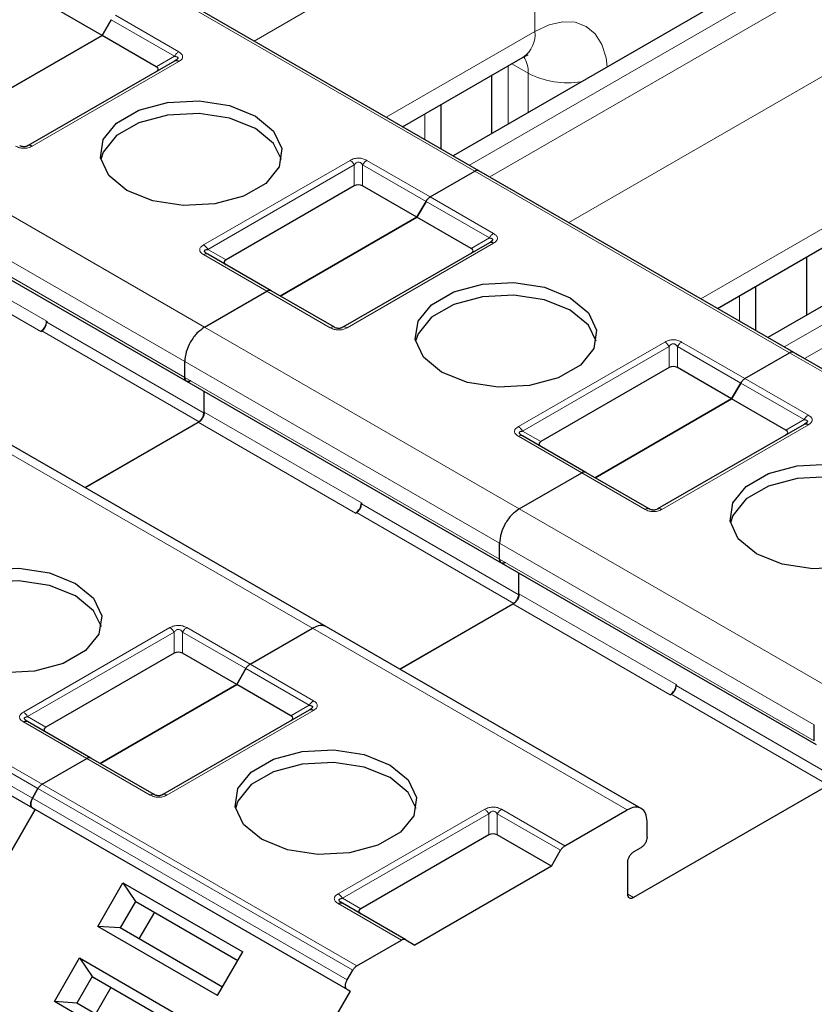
# Model space of a CAD drawing. Header units: millimetres. Extents: x 5 to 418, y 2 to 292.
# Tile 28 of 46: x 264.48 to 270.16, y 119.79 to 126.83. Entities that reach past the tile are written whole.
import ezdxf

# ---------------------------------------------------------------- set-up
doc = ezdxf.new("R2010")
doc.units = ezdxf.units.MM

msp = doc.modelspace()

# ---------------------------------------------------------------- linework, layer by layer
at = {"color": 7, "linetype": 'Continuous', "lineweight": 18}
for p, q in [((266.1585, 126.676), (268.164, 127.8338)), ((268.164, 126.7445), (268.164, 127.8338)), ((267.6972, 125.7878), (269.9855, 127.1089)), ((267.7349, 125.7457), (265.4863, 127.0438)), ((267.8414, 125.7045), (270.1298, 127.0256)), ((265.1679, 126.86), (265.6204, 126.5988)), ((265.1379, 126.8283), (265.5904, 126.5671)), ((267.102, 126.1314), (268.164, 126.7445)), ((265.6204, 126.5295), (264.5739, 125.9254)), ((265.4597, 126.4916), (265.5904, 126.5671)), ((267.9983, 126.5135), (268.1166, 126.4452)), ((268.4071, 125.378), (270.4126, 126.5357)), ((267.9724, 126.4986), (267.9724, 126.0819)), ((268.1166, 126.4452), (268.1166, 126.1652)), ((267.377, 126.1549), (267.377, 125.9726)), ((263.5558, 125.9294), (265.8044, 124.6313)), ((265.7974, 125.219), (266.8439, 125.8232)), ((266.9639, 125.8232), (267.4165, 125.5619)), ((272.2341, 125.8108), (269.9458, 124.4897)), ((265.8274, 125.1874), (266.8739, 125.7915)), ((266.8739, 125.6406), (266.8739, 125.7915)), ((266.9339, 125.7915), (267.3865, 125.5303)), ((266.9339, 125.7915), (266.9339, 125.6406)), ((269.9835, 124.4477), (267.7349, 125.7457)), ((272.3784, 125.7275), (270.09, 124.4065)), ((263.4144, 125.6844), (265.663, 124.3863)), ((265.663, 124.272), (263.4144, 125.5701)), ((267.3865, 125.5303), (267.839, 125.269)), ((267.4165, 125.5619), (267.869, 125.3007)), ((269.3506, 124.8333), (270.4126, 125.4464)), ((263.5523, 125.3231), (264.6766, 124.674)), ((263.5098, 125.2496), (264.6341, 124.6006)), ((267.7083, 125.1935), (267.839, 125.269)), ((265.8274, 125.1874), (265.9581, 125.1119)), ((267.869, 125.2314), (266.8225, 124.6273)), ((266.25, 124.8885), (265.7974, 125.1498)), ((266.7025, 124.6273), (266.25, 124.8885)), ((269.6256, 124.8568), (269.6256, 124.6746)), ((264.6412, 124.6046), (265.7655, 123.9556)), ((264.6766, 124.6659), (265.8009, 124.0168)), ((265.8044, 124.6313), (268.053, 123.3332)), ((268.046, 123.9209), (269.0925, 124.5251)), ((268.076, 123.8893), (269.1225, 124.4934)), ((269.1225, 124.3425), (269.1225, 124.4934)), ((269.1825, 124.4934), (269.6351, 124.2322)), ((269.1825, 124.4934), (269.1825, 124.3425)), ((269.2125, 124.5251), (269.6651, 124.2638)), ((272.2321, 123.1496), (269.9835, 124.4477)), ((265.663, 124.3863), (267.9116, 123.0882)), ((267.9116, 122.9739), (265.663, 124.272)), ((269.6651, 124.2638), (270.1176, 124.0026)), ((269.6351, 124.2322), (270.0876, 123.9709)), ((265.8009, 124.025), (266.9252, 123.376)), ((269.9569, 123.8955), (270.0876, 123.9709)), ((265.7584, 123.9515), (266.8827, 123.3025)), ((270.1176, 123.9333), (269.0711, 123.3292)), ((268.4986, 123.5904), (268.046, 123.8517)), ((268.076, 123.8893), (268.2067, 123.8138)), ((266.5751, 122.48), (264.3265, 123.7781)), ((268.9511, 123.3292), (268.4986, 123.5904)), ((266.9252, 123.3678), (268.0495, 122.7187)), ((266.8898, 123.3066), (268.0141, 122.6575)), ((268.053, 123.3332), (270.3016, 122.0351)), ((267.9116, 123.0882), (270.1602, 121.7902)), ((270.1602, 121.6758), (267.9116, 122.9739)), ((268.0495, 122.7269), (269.1738, 122.0779)), ((262.366, 122.632), (264.6146, 121.3339)), ((262.396, 122.6637), (264.6446, 121.3656)), ((268.007, 122.6534), (269.1313, 122.0044)), ((262.3264, 122.5633), (264.575, 121.2652)), ((264.575, 121.1959), (262.3264, 122.494)), ((264.5105, 121.8799), (265.557, 122.4841)), ((264.5405, 121.8483), (265.587, 122.4524)), ((265.587, 122.3015), (265.587, 122.4524)), ((265.647, 122.4524), (266.0996, 122.1912)), ((265.647, 122.4524), (265.647, 122.3015)), ((265.677, 122.4841), (266.1296, 122.2228)), ((268.8237, 121.182), (266.5751, 122.48)), ((266.1296, 122.2228), (266.5821, 121.9616)), ((266.0996, 122.1912), (266.5521, 121.9299)), ((269.1738, 122.0697), (270.2981, 121.4207)), ((269.1384, 122.0085), (270.2627, 121.3594)), ((266.4214, 121.8544), (266.5521, 121.9299)), ((266.5821, 121.8923), (265.5356, 121.2882)), ((264.963, 121.5494), (264.5105, 121.8107)), ((264.5405, 121.8483), (264.6712, 121.7728)), ((265.4156, 121.2882), (264.963, 121.5494)), ((264.6446, 121.3656), (266.8932, 120.0675)), ((264.6146, 121.3339), (266.8632, 120.0358)), ((264.575, 121.2652), (266.8236, 119.9671)), ((266.8236, 119.8978), (264.575, 121.1959)), ((266.7591, 120.5818), (267.8056, 121.186)), ((266.7891, 120.5502), (267.8356, 121.1543)), ((267.8356, 121.0034), (267.8356, 121.1543)), ((267.8956, 121.1543), (268.3482, 120.8931)), ((267.8956, 121.1543), (267.8956, 121.0034)), ((267.9256, 121.186), (268.3782, 120.9247)), ((266.7891, 120.5502), (266.9198, 120.4747)), ((268.8697, 120.5553), (268.8273, 120.5798)), ((267.2116, 120.2513), (266.7591, 120.5126))]:
    msp.add_line(p, q, dxfattribs=at)
at = {"color": 7, "linetype": 'Continuous', "lineweight": 25}
for p, q in [((269.7855, 127.1287), (267.58, 125.8554)), ((267.7649, 125.7487), (265.5163, 127.0468)), ((265.0725, 126.7152), (264.6853, 126.9387)), ((265.0725, 126.7152), (265.1379, 126.8283)), ((265.1379, 126.8283), (265.0725, 126.7152)), ((265.0725, 126.7152), (264.0967, 126.1518)), ((264.0967, 126.1518), (265.0725, 126.7152)), ((265.4597, 126.4916), (265.0725, 126.7152)), ((265.5904, 126.5325), (264.5439, 125.9283)), ((265.5992, 126.538), (265.5933, 126.5338)), ((267.2192, 126.0638), (268.0811, 126.5614)), ((267.8552, 126.4309), (267.8552, 126.0143)), ((267.4942, 125.905), (267.4942, 126.2225)), ((272.0341, 125.8306), (269.8286, 124.5574)), ((267.4165, 125.5619), (267.7349, 125.7457)), ((267.4165, 125.5619), (267.7349, 125.7457)), ((270.0135, 124.4506), (267.7649, 125.7487)), ((267.7649, 125.7487), (267.8046, 125.7258)), ((266.8739, 125.6406), (265.9581, 125.1119)), ((267.3211, 125.4171), (266.9339, 125.6406)), ((263.4268, 125.5426), (265.6754, 124.2445)), ((267.3865, 125.5303), (267.3211, 125.4171)), ((267.3211, 125.4171), (267.3865, 125.5303)), ((266.3453, 124.8537), (267.3211, 125.4171)), ((267.3211, 125.4171), (266.3453, 124.8537)), ((267.7083, 125.1935), (267.3211, 125.4171)), ((267.839, 125.2344), (266.7925, 124.6302)), ((267.8478, 125.2399), (267.8419, 125.2357)), ((269.4678, 124.7657), (270.3297, 125.2633)), ((266.28, 124.8915), (265.8274, 125.1527)), ((270.1038, 125.1329), (270.1038, 124.7162)), ((265.8044, 124.6313), (266.25, 124.8885)), ((265.8044, 124.6313), (266.25, 124.8885)), ((266.7325, 124.6302), (266.28, 124.8915)), ((269.7428, 124.6069), (269.7428, 124.9244)), ((264.6766, 124.674), (264.6766, 124.6659)), ((264.6341, 124.6006), (264.6412, 124.6046)), ((269.6651, 124.2638), (269.9835, 124.4477)), ((269.6651, 124.2638), (269.9835, 124.4477)), ((270.0135, 124.4506), (270.0532, 124.4277)), ((272.2621, 123.1525), (270.0135, 124.4506)), ((265.663, 124.272), (265.663, 124.3863)), ((265.663, 124.272), (265.663, 124.3863)), ((269.1225, 124.3425), (268.2067, 123.8138)), ((269.5697, 124.119), (269.1825, 124.3425)), ((265.6754, 124.2445), (267.924, 122.9465)), ((269.5697, 124.119), (269.6351, 124.2322)), ((269.6351, 124.2322), (269.5697, 124.119)), ((265.8009, 124.025), (265.8009, 124.1721)), ((265.8009, 124.0168), (265.8009, 124.1721)), ((269.5697, 124.119), (268.5939, 123.5557)), ((268.5939, 123.5557), (269.5697, 124.119)), ((269.9569, 123.8955), (269.5697, 124.119)), ((265.7655, 123.9556), (264.9509, 123.4853)), ((264.9509, 123.4853), (265.7584, 123.9515)), ((270.0876, 123.9363), (269.0411, 123.3321)), ((270.0964, 123.9419), (270.0904, 123.9376)), ((268.5286, 123.5934), (268.076, 123.8546)), ((266.6751, 122.4899), (264.4265, 123.788)), ((268.053, 123.3332), (268.4986, 123.5904)), ((268.053, 123.3332), (268.4986, 123.5904)), ((268.9811, 123.3321), (268.5286, 123.5934)), ((266.9252, 123.376), (266.9252, 123.3678)), ((266.8827, 123.3025), (266.8898, 123.3066)), ((267.9116, 122.9739), (267.9116, 123.0882)), ((267.9116, 122.9739), (267.9116, 123.0882)), ((267.924, 122.9465), (270.1726, 121.6484)), ((268.0495, 122.7187), (268.0495, 122.874)), ((268.0495, 122.7269), (268.0495, 122.874)), ((268.0141, 122.6575), (267.1995, 122.1872)), ((267.1995, 122.1872), (268.007, 122.6534)), ((264.595, 121.1844), (262.3464, 122.4824)), ((266.1296, 122.2228), (266.5751, 122.48)), ((266.1296, 122.2228), (266.5751, 122.48)), ((268.9237, 121.1919), (266.6751, 122.4899)), ((265.587, 122.3015), (264.6712, 121.7728)), ((266.0342, 122.078), (265.647, 122.3015)), ((266.0342, 122.078), (266.0996, 122.1912)), ((266.0996, 122.1912), (266.0342, 122.078)), ((266.0342, 122.078), (265.0584, 121.5146)), ((265.0584, 121.5146), (266.0342, 122.078)), ((266.4214, 121.8544), (266.0342, 122.078)), ((269.1738, 122.0779), (269.1738, 122.0697)), ((269.1313, 122.0044), (269.1384, 122.0085)), ((266.5521, 121.8953), (265.5056, 121.2911)), ((264.5377, 121.815), (264.5317, 121.8192)), ((264.993, 121.5524), (264.5405, 121.8136)), ((270.1602, 121.6758), (270.1602, 121.7902)), ((264.6446, 121.3656), (264.963, 121.5494)), ((264.6446, 121.3656), (264.963, 121.5494)), ((265.4456, 121.2911), (264.993, 121.5524)), ((264.575, 121.2652), (264.6146, 121.3339)), ((264.6146, 121.3339), (264.575, 121.2652)), ((270.2627, 121.3594), (268.8697, 120.5553)), ((264.595, 121.1844), (263.345, 119.0193)), ((263.345, 119.0193), (264.595, 121.1844)), ((264.575, 121.1959), (264.595, 121.1844)), ((264.575, 121.1959), (264.595, 121.1844)), ((266.8436, 119.8863), (264.595, 121.1844)), ((268.3782, 120.9247), (268.8237, 121.182)), ((268.9652, 120.986), (268.9652, 121.1003)), ((267.8356, 121.0034), (266.9198, 120.4747)), ((268.2828, 120.7799), (267.8956, 121.0034)), ((268.2828, 120.7799), (268.3482, 120.8931)), ((268.8697, 120.8819), (268.9227, 120.9125)), ((268.8273, 120.5798), (268.8273, 120.8084)), ((268.2828, 120.7799), (267.307, 120.2165)), ((265.0415, 120.3493), (265.2215, 120.661)), ((265.2215, 120.661), (266.077, 120.1671)), ((265.2215, 120.661), (265.311, 120.5285)), ((265.311, 120.5285), (265.201, 120.338)), ((265.311, 120.5285), (266.042, 120.1065)), ((265.311, 120.5285), (265.331, 120.517)), ((266.7863, 120.5169), (266.7803, 120.5211)), ((265.331, 120.517), (266.042, 120.1065)), ((265.446, 120.4506), (265.336, 120.2601)), ((267.2416, 120.2543), (266.7891, 120.5155)), ((265.897, 119.8554), (265.0415, 120.3493)), ((265.201, 120.338), (265.0415, 120.3493)), ((265.932, 119.916), (265.201, 120.338)), ((266.8932, 120.0675), (267.2116, 120.2513)), ((267.2416, 120.2543), (267.307, 120.2165)), ((264.7315, 119.8124), (264.9115, 120.124)), ((264.9115, 120.124), (265.767, 119.6301)), ((264.9115, 120.124), (265.001, 119.9916)), ((265.897, 119.8554), (266.077, 120.1671)), ((266.8236, 119.9671), (266.8632, 120.0358)), ((265.001, 119.9916), (264.891, 119.8011)), ((265.001, 119.9916), (265.732, 119.5696)), ((265.001, 119.9916), (265.021, 119.98)), ((265.021, 119.98), (265.732, 119.5696)), ((265.136, 119.9136), (265.026, 119.7231)), ((266.8236, 119.8978), (266.8436, 119.8863)), ((266.8436, 119.8863), (265.5936, 117.7212)), ((265.587, 119.3185), (264.7315, 119.8124)), ((264.891, 119.8011), (264.7315, 119.8124)), ((265.622, 119.379), (264.891, 119.8011))]:
    msp.add_line(p, q, dxfattribs=at)
at = {"color": 7, "linetype": 'Continuous', "lineweight": 18, "flags": 128}
msp.add_lwpolyline([(268.164, 126.7445), (268.2651, 126.7914), (268.3624, 126.8135), (268.452, 126.8099), (268.5305, 126.7808), (268.595, 126.7273), (268.6429, 126.6515), (268.6724, 126.5562), (268.6807, 126.4909)], dxfattribs=at)
at = {"color": 7, "linetype": 'Continuous', "lineweight": 25, "flags": 128}
for points in [[(265.2493, 125.6089), (265.1198, 125.7157), (265.0614, 125.8416), (265.0811, 125.9714), (265.1765, 126.0895), (265.3361, 126.1816), (265.5407, 126.2367), (265.7656, 126.2481), (265.9836, 126.2143), (266.1686, 126.1396)], [(266.1686, 126.0498), (265.9836, 126.1245), (265.7656, 126.1583), (265.5407, 126.1469), (265.3361, 126.0918), (265.1765, 125.9997), (265.0811, 125.8816), (265.0636, 125.8294)], [(266.1686, 126.1396), (266.298, 126.0328), (266.3565, 125.907), (266.3368, 125.7771), (266.2414, 125.659), (266.0818, 125.5669), (265.8772, 125.5118), (265.6523, 125.5005), (265.4342, 125.5342), (265.2493, 125.6089)], [(266.3543, 125.8294), (266.298, 125.943), (266.1686, 126.0498)], [(267.4979, 124.3108), (267.3684, 124.4176), (267.31, 124.5435), (267.3297, 124.6733), (267.4251, 124.7914), (267.5847, 124.8836), (267.7893, 124.9386), (268.0142, 124.95), (268.2322, 124.9163), (268.4172, 124.8415)], [(268.4172, 124.7517), (268.2322, 124.8264), (268.0142, 124.8602), (267.7893, 124.8488), (267.5847, 124.7937), (267.4251, 124.7016), (267.3297, 124.5835), (267.3122, 124.5313)], [(268.4172, 124.8415), (268.5466, 124.7348), (268.6051, 124.6089), (268.5854, 124.4791), (268.49, 124.3609), (268.3304, 124.2688), (268.1258, 124.2137), (267.9009, 124.2024), (267.6828, 124.2361), (267.4979, 124.3108)], [(268.6029, 124.5313), (268.5466, 124.6449), (268.4172, 124.7517)], [(269.7465, 123.0128), (269.617, 123.1195), (269.5586, 123.2454), (269.5783, 123.3752), (269.6737, 123.4933), (269.8333, 123.5855), (270.0379, 123.6405), (270.2628, 123.6519), (270.4808, 123.6182), (270.6658, 123.5434)], [(270.6658, 123.4536), (270.4808, 123.5283), (270.2628, 123.5621), (270.0379, 123.5507), (269.8333, 123.4956), (269.6737, 123.4035), (269.5783, 123.2854), (269.5608, 123.2332)], [(270.6658, 123.5434), (270.7952, 123.4367), (270.8537, 123.3108), (270.834, 123.181), (270.7386, 123.0629), (270.579, 122.9707), (270.3744, 122.9156), (270.1495, 122.9043), (269.9314, 122.938), (269.7465, 123.0128)], [(263.9624, 122.2698), (263.8329, 122.3766), (263.7745, 122.5025), (263.7941, 122.6323), (263.8895, 122.7504), (264.0492, 122.8425), (264.2538, 122.8976), (264.4786, 122.909), (264.6967, 122.8752), (264.8816, 122.8005)], [(264.8816, 122.7107), (264.6967, 122.7854), (264.4786, 122.8191), (264.2538, 122.8078), (264.0492, 122.7527), (263.8895, 122.6606), (263.7941, 122.5425), (263.7767, 122.4902)], [(264.8816, 122.8005), (265.0111, 122.6937), (265.0695, 122.5679), (265.0499, 122.438), (264.9544, 122.3199), (264.7948, 122.2278), (264.5902, 122.1727), (264.3653, 122.1613), (264.1473, 122.1951), (263.9624, 122.2698)], [(265.0673, 122.4902), (265.0111, 122.6039), (264.8816, 122.7107)], [(266.211, 120.9717), (266.0815, 121.0785), (266.0231, 121.2044), (266.0427, 121.3342), (266.1381, 121.4523), (266.2978, 121.5444), (266.5024, 121.5995), (266.7272, 121.6109), (266.9453, 121.5771), (267.1302, 121.5024)], [(267.1302, 121.4126), (266.9453, 121.4873), (266.7272, 121.5211), (266.5024, 121.5097), (266.2978, 121.4546), (266.1381, 121.3625), (266.0427, 121.2444), (266.0253, 121.1922)], [(267.1302, 121.5024), (267.2597, 121.3956), (267.3181, 121.2698), (267.2984, 121.1399), (267.203, 121.0218), (267.0434, 120.9297), (266.8388, 120.8746), (266.6139, 120.8633), (266.3959, 120.897), (266.211, 120.9717)], [(267.3159, 121.1922), (267.2597, 121.3058), (267.1302, 121.4126)]]:
    msp.add_lwpolyline(points, dxfattribs=at)
at = {"color": 7, "linetype": 'Continuous', "lineweight": 18}
for centre, radius, start, end in [((269.7985, 126.5077), 0.6147, 2.60548, 57.39452), ((267.968, 126.7229), 0.1972, 305.01333, 6.29885), ((267.9173, 126.4547), 0.1996, 357.26072, 33.40468), ((268.3987, 126.9909), 0.6143, 242.66862, 279.15117), ((265.815, 125.1252), 0.0302, 65.68605, 125.61817), ((268.0636, 123.8271), 0.0302, 65.68605, 125.61817), ((266.6279, 121.8881), 0.0866, 121.95467, 151.14439)]:
    msp.add_arc(centre, radius, start, end, dxfattribs=at)
at = {"color": 7, "linetype": 'Continuous', "lineweight": 25}
for centre, radius in [((264.5844, 124.6782), 0.0922), ((264.5998, 124.6694), 0.0768), ((266.833, 123.3801), 0.0922), ((266.8484, 123.3713), 0.0768), ((269.0816, 122.0821), 0.0922), ((269.097, 122.0732), 0.0768)]:
    msp.add_arc(centre, radius, 302.60548, 357.39452, dxfattribs=at)
for centre, major_axis, ratio, start_param, end_param in [((265.3697, 126.4743), (0.1039, 0), 0.333297, 5.759587, 6.806784), ((266.9039, 125.5886), (0.06, 0), 0.999892, 1.047198, 2.094395), ((267.6183, 125.1762), (0.1039, 0), 0.333297, 5.759587, 6.806784), ((266.0481, 125.0946), (0.1039, 0), 0.333297, 2.617994, 3.665191), ((269.1525, 124.2905), (0.06, 0), 0.999892, 1.047198, 2.094395), ((269.8669, 123.8781), (0.1039, 0), 0.333297, 5.759587, 6.806784), ((268.2967, 123.7965), (0.1039, 0), 0.333297, 2.617994, 3.665191), ((265.617, 122.2495), (0.06, 0), 0.999892, 1.047198, 2.094395), ((266.3314, 121.8371), (0.1039, 0), 0.333297, 5.759587, 6.806784), ((264.7612, 121.7555), (0.1039, 0), 0.333297, 2.617994, 3.665191), ((267.8656, 120.9514), (0.06, 0), 0.999892, 1.047198, 2.094395), ((267.0098, 120.4574), (0.1039, 0), 0.333297, 2.617994, 3.665191)]:
    msp.add_ellipse(centre, major_axis=major_axis, ratio=ratio, start_param=start_param, end_param=end_param, dxfattribs=at)
at = {"color": 7, "linetype": 'Continuous', "lineweight": 18}
for points in [[(265.6204, 126.5988), (265.6177, 126.597), (265.6121, 126.5934), (265.6041, 126.5859), (265.5967, 126.5771), (265.5925, 126.5704), (265.5904, 126.5671)], [(264.5739, 125.9254), (264.5711, 125.9268), (264.5656, 125.9296), (264.5576, 125.9313), (264.5501, 125.9311), (264.546, 125.9293), (264.5439, 125.9283)], [(266.8439, 125.8232), (266.8467, 125.8214), (266.8523, 125.8178), (266.8603, 125.8103), (266.8677, 125.8015), (266.8719, 125.7948), (266.8739, 125.7915)], [(266.9339, 125.7915), (266.936, 125.7948), (266.9402, 125.8015), (266.9476, 125.8103), (266.9556, 125.8178), (266.9612, 125.8214), (266.9639, 125.8232)], [(267.869, 125.3007), (267.8663, 125.2989), (267.8607, 125.2953), (267.8527, 125.2878), (267.8453, 125.279), (267.8411, 125.2723), (267.839, 125.269)], [(265.7974, 125.219), (265.8002, 125.2173), (265.8058, 125.2137), (265.8138, 125.2061), (265.8212, 125.1974), (265.8254, 125.1907), (265.8274, 125.1874)], [(266.7325, 124.6302), (266.7304, 124.6312), (266.7263, 124.6331), (266.7188, 124.6332), (266.7109, 124.6315), (266.7053, 124.6287), (266.7025, 124.6273)], [(266.8225, 124.6273), (266.8197, 124.6287), (266.8142, 124.6315), (266.8062, 124.6332), (266.7987, 124.6331), (266.7946, 124.6312), (266.7925, 124.6302)], [(269.0925, 124.5251), (269.0953, 124.5233), (269.1009, 124.5197), (269.1089, 124.5122), (269.1163, 124.5034), (269.1205, 124.4968), (269.1225, 124.4934)], [(269.1825, 124.4934), (269.1846, 124.4968), (269.1888, 124.5034), (269.1962, 124.5122), (269.2042, 124.5197), (269.2098, 124.5233), (269.2125, 124.5251)], [(270.1176, 124.0026), (270.1149, 124.0008), (270.1093, 123.9972), (270.1013, 123.9897), (270.0939, 123.9809), (270.0897, 123.9743), (270.0876, 123.9709)], [(268.046, 123.9209), (268.0488, 123.9192), (268.0544, 123.9156), (268.0624, 123.908), (268.0698, 123.8993), (268.0739, 123.8926), (268.076, 123.8893)], [(268.9811, 123.3321), (268.979, 123.3331), (268.9749, 123.335), (268.9674, 123.3351), (268.9595, 123.3334), (268.9539, 123.3306), (268.9511, 123.3292)], [(269.0711, 123.3292), (269.0683, 123.3306), (269.0628, 123.3334), (269.0548, 123.3351), (269.0473, 123.335), (269.0432, 123.3331), (269.0411, 123.3321)], [(265.557, 122.4841), (265.5598, 122.4823), (265.5653, 122.4787), (265.5733, 122.4712), (265.5808, 122.4624), (265.5849, 122.4557), (265.587, 122.4524)], [(265.647, 122.4524), (265.6491, 122.4557), (265.6532, 122.4624), (265.6607, 122.4712), (265.6687, 122.4787), (265.6742, 122.4823), (265.677, 122.4841)], [(264.5105, 121.8799), (264.5133, 121.8781), (264.5188, 121.8746), (264.5268, 121.867), (264.5343, 121.8583), (264.5384, 121.8516), (264.5405, 121.8483)], [(265.4456, 121.2911), (265.4435, 121.2921), (265.4394, 121.2939), (265.4319, 121.2941), (265.4239, 121.2924), (265.4184, 121.2896), (265.4156, 121.2882)], [(265.5356, 121.2882), (265.5328, 121.2896), (265.5273, 121.2924), (265.5193, 121.2941), (265.5118, 121.2939), (265.5077, 121.2921), (265.5056, 121.2911)], [(267.8056, 121.186), (267.8084, 121.1842), (267.8139, 121.1806), (267.8219, 121.1731), (267.8294, 121.1643), (267.8335, 121.1577), (267.8356, 121.1543)], [(267.8956, 121.1543), (267.8977, 121.1577), (267.9018, 121.1643), (267.9093, 121.1731), (267.9173, 121.1806), (267.9228, 121.1842), (267.9256, 121.186)], [(266.7591, 120.5818), (266.7619, 120.5801), (266.7674, 120.5765), (266.7754, 120.5689), (266.7829, 120.5602), (266.787, 120.5535), (266.7891, 120.5502)]]:
    msp.add_open_spline(points, degree=3, dxfattribs=at)
for points, knots in [([(265.6204, 126.5988), (265.6289, 126.5931), (265.6407, 126.5851), (265.6476, 126.5721), (265.6485, 126.5629), (265.6467, 126.554), (265.6392, 126.542), (265.6282, 126.5347), (265.6204, 126.5295)], [0, 0, 0, 0, 0.282326, 0.395639, 0.51777, 0.631107, 0.740435, 1, 1, 1, 1]), ([(264.5739, 125.9254), (264.5641, 125.9205), (264.5503, 125.9137), (264.5277, 125.9097), (264.5119, 125.9091), (264.4963, 125.9102), (264.4756, 125.9145), (264.4629, 125.9209), (264.4539, 125.9254)], [0, 0, 0, 0, 0.282326, 0.395639, 0.51777, 0.631107, 0.740435, 1, 1, 1, 1]), ([(266.8439, 125.8232), (266.8538, 125.828), (266.8675, 125.8349), (266.8902, 125.8388), (266.906, 125.8394), (266.9215, 125.8383), (266.9422, 125.834), (266.955, 125.8277), (266.9639, 125.8232)], [0, 0, 0, 0, 0.282326, 0.395639, 0.51777, 0.631107, 0.740435, 1, 1, 1, 1]), ([(266.8739, 125.7915), (266.8782, 125.7968), (266.8841, 125.8042), (266.8965, 125.8097), (266.9056, 125.8105), (266.9142, 125.8088), (266.9247, 125.8029), (266.9301, 125.7962), (266.9339, 125.7915)], [0, 0, 0, 0, 0.2915567, 0.4094353, 0.5237228, 0.6250088, 0.734944, 1, 1, 1, 1]), ([(267.869, 125.3007), (267.8775, 125.295), (267.8893, 125.2871), (267.8962, 125.274), (267.8971, 125.2649), (267.8953, 125.2559), (267.8878, 125.2439), (267.8768, 125.2366), (267.869, 125.2314)], [0, 0, 0, 0, 0.282326, 0.395639, 0.51777, 0.631107, 0.740435, 1, 1, 1, 1]), ([(265.7974, 125.1498), (265.7895, 125.1551), (265.778, 125.1627), (265.7708, 125.1754), (265.769, 125.1845), (265.7708, 125.1935), (265.778, 125.2059), (265.7894, 125.2136), (265.7974, 125.219)], [0, 0, 0, 0, 0.264618, 0.384955, 0.504029, 0.613968, 0.730583, 1, 1, 1, 1]), ([(266.8225, 124.6273), (266.8127, 124.6224), (266.7989, 124.6156), (266.7763, 124.6116), (266.7605, 124.611), (266.7449, 124.6121), (266.7242, 124.6164), (266.7115, 124.6228), (266.7025, 124.6273)], [0, 0, 0, 0, 0.2823256, 0.3956386, 0.5177702, 0.6311071, 0.7404354, 1, 1, 1, 1]), ([(269.0925, 124.5251), (269.1024, 124.53), (269.1161, 124.5368), (269.1388, 124.5407), (269.1546, 124.5413), (269.1701, 124.5402), (269.1908, 124.5359), (269.2036, 124.5296), (269.2125, 124.5251)], [0, 0, 0, 0, 0.282326, 0.395639, 0.51777, 0.631107, 0.740435, 1, 1, 1, 1]), ([(269.1225, 124.4934), (269.1268, 124.4987), (269.1327, 124.5061), (269.1451, 124.5116), (269.1542, 124.5124), (269.1628, 124.5107), (269.1733, 124.5048), (269.1787, 124.4981), (269.1825, 124.4934)], [0, 0, 0, 0, 0.291557, 0.409435, 0.523723, 0.625009, 0.734944, 1, 1, 1, 1]), ([(270.1176, 124.0026), (270.1261, 123.9969), (270.1379, 123.989), (270.1448, 123.9759), (270.1457, 123.9668), (270.1439, 123.9578), (270.1364, 123.9458), (270.1254, 123.9385), (270.1176, 123.9333)], [0, 0, 0, 0, 0.282326, 0.395639, 0.51777, 0.631107, 0.740435, 1, 1, 1, 1]), ([(268.046, 123.8517), (268.0381, 123.857), (268.0266, 123.8647), (268.0194, 123.8773), (268.0176, 123.8864), (268.0194, 123.8954), (268.0266, 123.9078), (268.038, 123.9155), (268.046, 123.9209)], [0, 0, 0, 0, 0.264618, 0.384955, 0.504029, 0.613968, 0.730583, 1, 1, 1, 1]), ([(269.0711, 123.3292), (269.0613, 123.3243), (269.0475, 123.3175), (269.0249, 123.3135), (269.0091, 123.313), (268.9935, 123.314), (268.9728, 123.3183), (268.9601, 123.3247), (268.9511, 123.3292)], [0, 0, 0, 0, 0.282326, 0.395639, 0.51777, 0.631107, 0.740435, 1, 1, 1, 1]), ([(265.557, 122.4841), (265.5668, 122.4889), (265.5806, 122.4958), (265.6033, 122.4997), (265.6191, 122.5003), (265.6346, 122.4992), (265.6553, 122.4949), (265.668, 122.4885), (265.677, 122.4841)], [0, 0, 0, 0, 0.282326, 0.395639, 0.51777, 0.631107, 0.740435, 1, 1, 1, 1]), ([(265.587, 122.4524), (265.5912, 122.4577), (265.5972, 122.4651), (265.6096, 122.4706), (265.6187, 122.4714), (265.6272, 122.4697), (265.6377, 122.4638), (265.6432, 122.4571), (265.647, 122.4524)], [0, 0, 0, 0, 0.291557, 0.409435, 0.523723, 0.625009, 0.734944, 1, 1, 1, 1]), ([(266.5821, 121.9616), (266.59, 121.9563), (266.6015, 121.9486), (266.6088, 121.936), (266.6105, 121.9269), (266.6087, 121.9179), (266.6016, 121.9055), (266.5901, 121.8977), (266.5821, 121.8923)], [0, 0, 0, 0, 0.2646181, 0.3849548, 0.5040288, 0.613968, 0.7305828, 1, 1, 1, 1]), ([(264.5105, 121.8107), (264.5021, 121.8163), (264.4903, 121.8243), (264.4834, 121.8374), (264.4824, 121.8465), (264.4842, 121.8554), (264.4917, 121.8674), (264.5027, 121.8748), (264.5105, 121.8799)], [0, 0, 0, 0, 0.282326, 0.395639, 0.51777, 0.631107, 0.740435, 1, 1, 1, 1]), ([(265.5356, 121.2882), (265.5258, 121.2833), (265.512, 121.2765), (265.4893, 121.2725), (265.4735, 121.2719), (265.458, 121.273), (265.4373, 121.2773), (265.4246, 121.2837), (265.4156, 121.2882)], [0, 0, 0, 0, 0.282326, 0.395639, 0.51777, 0.631107, 0.740435, 1, 1, 1, 1]), ([(267.8056, 121.186), (267.8154, 121.1908), (267.8292, 121.1977), (267.8519, 121.2016), (267.8677, 121.2022), (267.8832, 121.2011), (267.9039, 121.1968), (267.9166, 121.1905), (267.9256, 121.186)], [0, 0, 0, 0, 0.2823256, 0.3956386, 0.5177702, 0.6311071, 0.7404354, 1, 1, 1, 1]), ([(267.8356, 121.1543), (267.8398, 121.1596), (267.8458, 121.167), (267.8582, 121.1725), (267.8673, 121.1733), (267.8758, 121.1716), (267.8863, 121.1657), (267.8918, 121.159), (267.8956, 121.1543)], [0, 0, 0, 0, 0.291557, 0.409435, 0.523723, 0.625009, 0.734944, 1, 1, 1, 1]), ([(266.7591, 120.5126), (266.7507, 120.5182), (266.7389, 120.5262), (266.732, 120.5393), (266.731, 120.5484), (266.7328, 120.5574), (266.7403, 120.5693), (266.7513, 120.5767), (266.7591, 120.5818)], [0, 0, 0, 0, 0.282326, 0.395639, 0.51777, 0.631107, 0.740435, 1, 1, 1, 1])]:
    msp.add_open_spline(points, degree=3, knots=knots, dxfattribs=at)
at = {"color": 7, "linetype": 'Continuous', "lineweight": 25}
for points, knots in [([(268.0811, 126.5614), (268.0917, 126.5667), (268.1152, 126.5785), (268.1165, 126.5781), (268.1172, 126.5779)], [0, 0, 0, 0, 0.452282, 1, 1, 1, 1]), ([(265.5904, 126.5671), (265.5969, 126.5662), (265.606, 126.5649), (265.613, 126.5593), (265.614, 126.5542), (265.6118, 126.5489), (265.6045, 126.5411), (265.5963, 126.536), (265.5904, 126.5325)], [0, 0, 0, 0, 0.291557, 0.409435, 0.523723, 0.625009, 0.734944, 1, 1, 1, 1]), ([(264.5439, 125.9283), (264.5397, 125.9261), (264.5338, 125.923), (264.5214, 125.9205), (264.5123, 125.9201), (264.5037, 125.921), (264.4932, 125.9235), (264.4878, 125.9263), (264.4839, 125.9283)], [0, 0, 0, 0, 0.291557, 0.409435, 0.523723, 0.625009, 0.734944, 1, 1, 1, 1]), ([(267.839, 125.269), (267.8455, 125.2681), (267.8546, 125.2668), (267.8616, 125.2612), (267.8626, 125.2561), (267.8604, 125.2508), (267.8531, 125.243), (267.8449, 125.238), (267.839, 125.2344)], [0, 0, 0, 0, 0.291557, 0.409435, 0.523723, 0.625009, 0.734944, 1, 1, 1, 1]), ([(265.8274, 125.1527), (265.8211, 125.1567), (265.8123, 125.1621), (265.8054, 125.1703), (265.8037, 125.1754), (265.8053, 125.1798), (265.8122, 125.1848), (265.821, 125.1863), (265.8274, 125.1874)], [0, 0, 0, 0, 0.288782, 0.399611, 0.497678, 0.595119, 0.706393, 1, 1, 1, 1]), ([(265.8211, 125.1551), (265.8188, 125.1567), (265.8144, 125.1596), (265.8121, 125.1628), (265.811, 125.1643)], [0, 0, 0, 0, 0.52569, 1, 1, 1, 1]), ([(266.7925, 124.6302), (266.7883, 124.628), (266.7824, 124.625), (266.77, 124.6224), (266.7609, 124.622), (266.7523, 124.6229), (266.7418, 124.6254), (266.7364, 124.6282), (266.7325, 124.6302)], [0, 0, 0, 0, 0.291557, 0.409435, 0.523723, 0.625009, 0.734944, 1, 1, 1, 1]), ([(265.663, 124.272), (265.6637, 124.2662), (265.6651, 124.2545), (265.6708, 124.2454), (265.6754, 124.2445), (265.6754, 124.2445)], [0, 0, 0, 0, 0.4999489, 0.9998979, 1, 1, 1, 1]), ([(270.0876, 123.9709), (270.0941, 123.97), (270.1032, 123.9687), (270.1102, 123.9631), (270.1112, 123.958), (270.109, 123.9527), (270.1017, 123.9449), (270.0935, 123.9399), (270.0876, 123.9363)], [0, 0, 0, 0, 0.291557, 0.409435, 0.523723, 0.625009, 0.734944, 1, 1, 1, 1]), ([(268.076, 123.8546), (268.0697, 123.8586), (268.0609, 123.864), (268.054, 123.8722), (268.0523, 123.8773), (268.0539, 123.8817), (268.0608, 123.8868), (268.0696, 123.8882), (268.076, 123.8893)], [0, 0, 0, 0, 0.288782, 0.399611, 0.497678, 0.595119, 0.706393, 1, 1, 1, 1]), ([(268.0697, 123.857), (268.0674, 123.8586), (268.063, 123.8615), (268.0607, 123.8647), (268.0596, 123.8662)], [0, 0, 0, 0, 0.52569, 1, 1, 1, 1]), ([(269.0411, 123.3321), (269.0369, 123.3299), (269.031, 123.3269), (269.0186, 123.3243), (269.0095, 123.3239), (269.0009, 123.3248), (268.9904, 123.3273), (268.985, 123.3302), (268.9811, 123.3321)], [0, 0, 0, 0, 0.291557, 0.409435, 0.523723, 0.625009, 0.734944, 1, 1, 1, 1]), ([(267.9116, 122.9739), (267.9123, 122.9681), (267.9137, 122.9564), (267.9194, 122.9474), (267.924, 122.9465), (267.924, 122.9465)], [0, 0, 0, 0, 0.4999489, 0.9998979, 1, 1, 1, 1]), ([(266.6751, 122.4899), (266.6605, 122.4952), (266.6313, 122.5058), (266.5939, 122.4886), (266.5751, 122.48)], [0, 0, 0, 0, 0.499949, 1, 1, 1, 1]), ([(266.6751, 122.4899), (266.6605, 122.4952), (266.6313, 122.5058), (266.5939, 122.4886), (266.5751, 122.48)], [0, 0, 0, 0, 0.499949, 1, 1, 1, 1]), ([(266.5521, 121.9299), (266.5584, 121.9289), (266.5672, 121.9276), (266.5741, 121.9225), (266.5759, 121.9182), (266.5743, 121.9131), (266.5674, 121.9047), (266.5585, 121.8992), (266.5521, 121.8953)], [0, 0, 0, 0, 0.288782, 0.399611, 0.497678, 0.595119, 0.706393, 1, 1, 1, 1]), ([(266.5686, 121.9068), (266.5675, 121.9053), (266.5651, 121.9022), (266.5608, 121.8992), (266.5585, 121.8976)], [0, 0, 0, 0, 0.47448, 1, 1, 1, 1]), ([(264.5405, 121.8136), (264.534, 121.8176), (264.525, 121.8232), (264.518, 121.8318), (264.5169, 121.8373), (264.5192, 121.8418), (264.5265, 121.8462), (264.5347, 121.8474), (264.5405, 121.8483)], [0, 0, 0, 0, 0.291557, 0.409435, 0.523723, 0.625009, 0.734944, 1, 1, 1, 1]), ([(265.5056, 121.2911), (265.5014, 121.2889), (265.4954, 121.2858), (265.483, 121.2833), (265.4739, 121.2829), (265.4654, 121.2838), (265.4548, 121.2863), (265.4494, 121.2891), (265.4456, 121.2911)], [0, 0, 0, 0, 0.291557, 0.409435, 0.523723, 0.625009, 0.734944, 1, 1, 1, 1]), ([(266.7891, 120.5155), (266.7826, 120.5195), (266.7736, 120.5251), (266.7666, 120.5337), (266.7655, 120.5392), (266.7678, 120.5437), (266.7751, 120.5481), (266.7833, 120.5493), (266.7891, 120.5502)], [0, 0, 0, 0, 0.291557, 0.409435, 0.523723, 0.625009, 0.734944, 1, 1, 1, 1])]:
    msp.add_open_spline(points, degree=3, knots=knots, dxfattribs=at)
for points in [[(265.6204, 126.5295), (265.6177, 126.5309), (265.6121, 126.5338), (265.6041, 126.5354), (265.5967, 126.5353), (265.5925, 126.5334), (265.5904, 126.5325)], [(267.7649, 125.7487), (267.7628, 125.7497), (267.7587, 125.7515), (267.7512, 125.7517), (267.7432, 125.75), (267.7377, 125.7472), (267.7349, 125.7457)], [(267.7649, 125.7487), (267.7628, 125.7497), (267.7587, 125.7515), (267.7512, 125.7517), (267.7432, 125.75), (267.7377, 125.7472), (267.7349, 125.7457)], [(267.4165, 125.5619), (267.4137, 125.5601), (267.4082, 125.5566), (267.4002, 125.549), (267.3927, 125.5403), (267.3886, 125.5336), (267.3865, 125.5303)], [(267.4165, 125.5619), (267.4137, 125.5601), (267.4082, 125.5566), (267.4002, 125.549), (267.3927, 125.5403), (267.3886, 125.5336), (267.3865, 125.5303)], [(267.869, 125.2314), (267.8663, 125.2328), (267.8607, 125.2357), (267.8527, 125.2374), (267.8453, 125.2372), (267.8411, 125.2353), (267.839, 125.2344)], [(266.28, 124.8915), (266.2779, 124.8924), (266.2737, 124.8943), (266.2663, 124.8945), (266.2583, 124.8928), (266.2528, 124.8899), (266.25, 124.8885)], [(266.28, 124.8915), (266.2779, 124.8924), (266.2737, 124.8943), (266.2663, 124.8945), (266.2583, 124.8928), (266.2528, 124.8899), (266.25, 124.8885)], [(265.8044, 124.6313), (265.7859, 124.6181), (265.7488, 124.5918), (265.7021, 124.5271), (265.6693, 124.4542), (265.6651, 124.409), (265.663, 124.3863)], [(265.8044, 124.6313), (265.7859, 124.6181), (265.7488, 124.5918), (265.7021, 124.5271), (265.6693, 124.4542), (265.6651, 124.409), (265.663, 124.3863)], [(270.0135, 124.4506), (270.0114, 124.4516), (270.0073, 124.4534), (269.9998, 124.4536), (269.9918, 124.4519), (269.9863, 124.4491), (269.9835, 124.4477)], [(270.0135, 124.4506), (270.0114, 124.4516), (270.0073, 124.4534), (269.9998, 124.4536), (269.9918, 124.4519), (269.9863, 124.4491), (269.9835, 124.4477)], [(265.7054, 124.2475), (265.6998, 124.245), (265.6887, 124.2401), (265.6747, 124.2433), (265.6649, 124.2539), (265.6636, 124.266), (265.663, 124.272)], [(269.6651, 124.2638), (269.6623, 124.2621), (269.6568, 124.2585), (269.6488, 124.2509), (269.6413, 124.2422), (269.6372, 124.2355), (269.6351, 124.2322)], [(269.6651, 124.2638), (269.6623, 124.2621), (269.6568, 124.2585), (269.6488, 124.2509), (269.6413, 124.2422), (269.6372, 124.2355), (269.6351, 124.2322)], [(265.7584, 123.9515), (265.764, 123.9555), (265.7751, 123.9634), (265.7891, 123.9828), (265.7989, 124.0046), (265.8002, 124.0182), (265.8009, 124.025)], [(265.8009, 124.0168), (265.8003, 124.0112), (265.7993, 123.9999), (265.7911, 123.9817), (265.7794, 123.9655), (265.7701, 123.9589), (265.7655, 123.9556)], [(270.1176, 123.9333), (270.1149, 123.9347), (270.1093, 123.9376), (270.1013, 123.9393), (270.0939, 123.9391), (270.0897, 123.9372), (270.0876, 123.9363)], [(268.5286, 123.5934), (268.5265, 123.5943), (268.5223, 123.5962), (268.5149, 123.5964), (268.5069, 123.5947), (268.5014, 123.5918), (268.4986, 123.5904)], [(268.5286, 123.5934), (268.5265, 123.5943), (268.5223, 123.5962), (268.5149, 123.5964), (268.5069, 123.5947), (268.5014, 123.5918), (268.4986, 123.5904)], [(268.053, 123.3332), (268.0345, 123.32), (267.9974, 123.2937), (267.9507, 123.229), (267.9179, 123.1561), (267.9137, 123.1109), (267.9116, 123.0882)], [(268.053, 123.3332), (268.0345, 123.32), (267.9974, 123.2937), (267.9507, 123.229), (267.9179, 123.1561), (267.9137, 123.1109), (267.9116, 123.0882)], [(267.954, 122.9494), (267.9484, 122.947), (267.9373, 122.942), (267.9233, 122.9452), (267.9135, 122.9558), (267.9122, 122.9679), (267.9116, 122.9739)], [(268.007, 122.6534), (268.0126, 122.6574), (268.0237, 122.6653), (268.0377, 122.6847), (268.0475, 122.7065), (268.0488, 122.7201), (268.0495, 122.7269)], [(268.0495, 122.7187), (268.0489, 122.7131), (268.0479, 122.7018), (268.0397, 122.6836), (268.028, 122.6674), (268.0187, 122.6608), (268.0141, 122.6575)], [(266.1296, 122.2228), (266.1268, 122.221), (266.1212, 122.2175), (266.1132, 122.2099), (266.1058, 122.2012), (266.1016, 122.1945), (266.0996, 122.1912)], [(266.1296, 122.2228), (266.1268, 122.221), (266.1212, 122.2175), (266.1132, 122.2099), (266.1058, 122.2012), (266.1016, 122.1945), (266.0996, 122.1912)], [(266.5821, 121.8923), (266.5793, 121.8937), (266.5738, 121.8966), (266.5658, 121.8982), (266.5583, 121.8981), (266.5542, 121.8962), (266.5521, 121.8953)], [(264.5105, 121.8107), (264.5133, 121.8121), (264.5188, 121.8149), (264.5268, 121.8166), (264.5343, 121.8164), (264.5384, 121.8146), (264.5405, 121.8136)], [(264.993, 121.5524), (264.991, 121.5533), (264.9868, 121.5552), (264.9794, 121.5554), (264.9714, 121.5537), (264.9658, 121.5508), (264.963, 121.5494)], [(264.993, 121.5524), (264.991, 121.5533), (264.9868, 121.5552), (264.9794, 121.5554), (264.9714, 121.5537), (264.9658, 121.5508), (264.963, 121.5494)], [(264.6446, 121.3656), (264.6419, 121.3638), (264.6363, 121.3602), (264.6283, 121.3527), (264.6209, 121.3439), (264.6167, 121.3373), (264.6146, 121.3339)], [(264.6446, 121.3656), (264.6419, 121.3638), (264.6363, 121.3602), (264.6283, 121.3527), (264.6209, 121.3439), (264.6167, 121.3373), (264.6146, 121.3339)], [(264.575, 121.1959), (264.5715, 121.199), (264.5645, 121.2051), (264.5615, 121.2228), (264.5645, 121.244), (264.5715, 121.2581), (264.575, 121.2652)], [(264.575, 121.2652), (264.5715, 121.2581), (264.5645, 121.244), (264.5615, 121.2228), (264.5645, 121.2051), (264.5715, 121.199), (264.575, 121.1959)], [(268.9652, 121.1003), (268.963, 121.1205), (268.9588, 121.1608), (268.9261, 121.1959), (268.8793, 121.2067), (268.8423, 121.1902), (268.8237, 121.182)], [(268.9652, 120.986), (268.9645, 120.9792), (268.9632, 120.9656), (268.9534, 120.9438), (268.9394, 120.9243), (268.9283, 120.9164), (268.9227, 120.9125)], [(268.3782, 120.9247), (268.3754, 120.9229), (268.3698, 120.9194), (268.3618, 120.9118), (268.3544, 120.9031), (268.3502, 120.8964), (268.3482, 120.8931)], [(268.8273, 120.8084), (268.8279, 120.8152), (268.8292, 120.8288), (268.839, 120.8506), (268.853, 120.87), (268.8641, 120.8779), (268.8697, 120.8819)], [(268.8697, 120.5553), (268.8641, 120.5528), (268.853, 120.5478), (268.839, 120.5511), (268.8292, 120.5616), (268.8279, 120.5737), (268.8273, 120.5798)], [(266.7591, 120.5126), (266.7619, 120.514), (266.7674, 120.5168), (266.7754, 120.5185), (266.7829, 120.5184), (266.787, 120.5165), (266.7891, 120.5155)], [(267.2416, 120.2543), (267.2396, 120.2552), (267.2354, 120.2571), (267.228, 120.2573), (267.22, 120.2556), (267.2144, 120.2527), (267.2116, 120.2513)], [(266.8932, 120.0675), (266.8905, 120.0657), (266.8849, 120.0621), (266.8769, 120.0546), (266.8695, 120.0458), (266.8653, 120.0392), (266.8632, 120.0358)], [(266.8236, 119.8978), (266.8201, 119.9009), (266.8131, 119.907), (266.8101, 119.9247), (266.8131, 119.9459), (266.8201, 119.96), (266.8236, 119.9671)]]:
    msp.add_open_spline(points, degree=3, dxfattribs=at)

doc.saveas('drawing.dxf')
